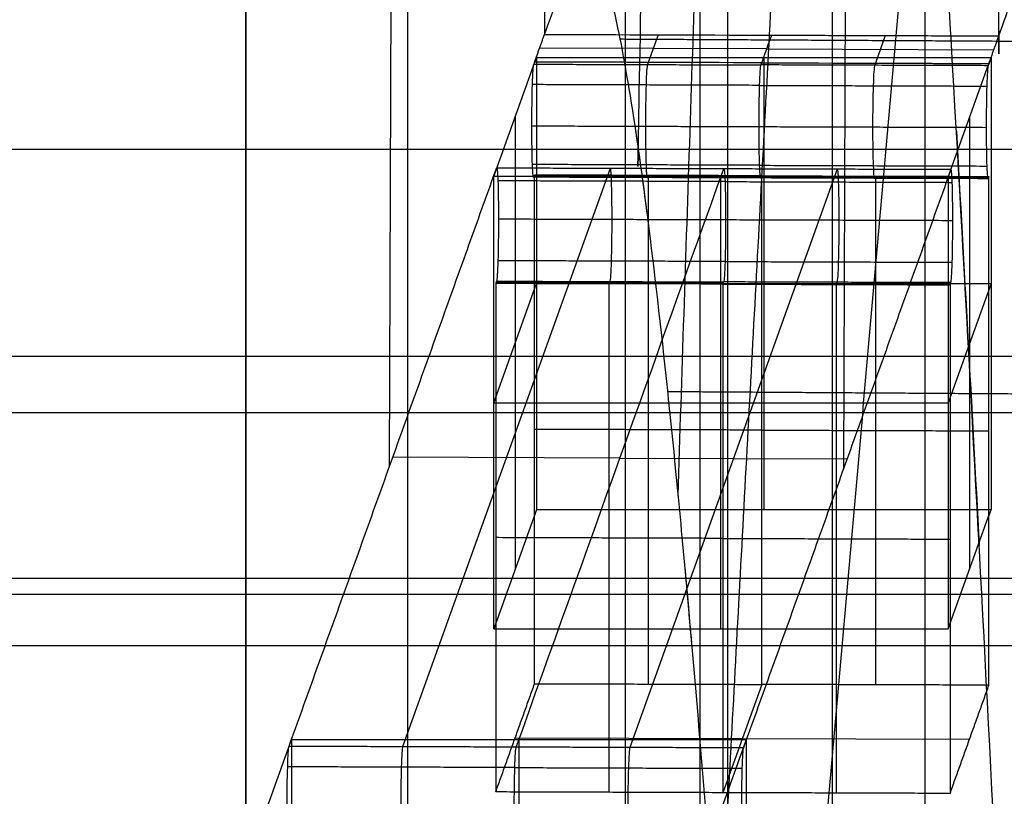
# Model space of a CAD drawing. Header units: millimetres. Extents: x -248 to 248, y -256 to 255.
# Tile 49 of 64: x 166 to 175, y 170 to 177. Entities that reach past the tile are written whole.
import ezdxf

# ---------------------------------------------------------------- set-up
doc = ezdxf.new("R2010")
doc.units = ezdxf.units.MM
doc.layers.add('Défaut', color=7, linetype='Continuous', true_color=0x000000)

msp = doc.modelspace()

# ---------------------------------------------------------------- linework, layer by layer
at = {"layer": 'Défaut'}
for p, q in [((169.2214483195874, 173.0743158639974, 523.7148125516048), (169.319658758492, 203.2113773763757, 523.718156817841)), ((173.2192797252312, 173.0617464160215, 523.846002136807), (173.3174901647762, 203.1988081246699, 523.8493464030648)), ((171.5834932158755, 176.8701721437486, 484.0967600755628), (171.4962813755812, 176.6270186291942, 486.6345969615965)), ((173.5823241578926, 176.8636510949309, 484.1648214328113), (173.4951122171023, 176.6204973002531, 486.7026612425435)), ((172.539302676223, 176.7453365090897, 485.3997109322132), (170.5404718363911, 176.7518542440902, 485.3316463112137)), ((172.5393027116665, 176.7453366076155, 485.3997099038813), (174.5381335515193, 176.7388116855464, 485.467773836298)), ((172.5127905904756, 176.6708902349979, 486.1711487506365), (172.5127905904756, 172.6891242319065, 485.7896505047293)), ((170.3247567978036, 176.146636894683, 491.6428772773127), (170.3247567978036, 172.1648709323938, 491.2613792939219)), ((174.3247567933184, 176.1466369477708, 491.6428774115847), (174.3247567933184, 172.164870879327, 491.2613791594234)), ((171.1612391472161, 175.6928962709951, 496.384218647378), (169.3356001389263, 170.6028701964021, 549.5097346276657)), ((172.4926217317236, 175.6202886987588, 486.6627891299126), (170.493790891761, 175.626810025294, 486.5947248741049)), ((173.1600699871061, 175.6863749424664, 496.4522829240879), (171.334430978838, 170.5963488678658, 549.577798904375)), ((171.4894437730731, 175.6130591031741, 486.7382457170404), (171.4962814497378, 175.6321230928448, 486.5392714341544)), ((172.1367229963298, 171.6406175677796, 496.7331080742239), (172.1367229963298, 175.6223835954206, 497.1146060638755)), ((172.4926217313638, 175.6202886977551, 486.6627891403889), (174.4914525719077, 175.613767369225, 486.7308534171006)), ((173.4882746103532, 175.6065377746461, 486.8063099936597), (173.4951122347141, 175.6256016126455, 486.6073372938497)), ((170.1367229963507, 173.6315007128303, 496.9238570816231), (170.5127905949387, 174.6800070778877, 485.9803996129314)), ((172.157235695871, 174.6852058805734, 496.4224163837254), (170.1584048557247, 174.6917272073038, 496.3543521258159)), ((170.5127905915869, 174.6800072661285, 485.9803996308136), (174.5127905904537, 174.6800072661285, 485.9803996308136)), ((171.1544015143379, 174.678934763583, 496.4878691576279), (171.1612390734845, 174.6979984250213, 496.2888983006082)), ((172.1572356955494, 174.6852058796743, 496.4224163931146), (174.1560665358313, 174.6786845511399, 496.4904806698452)), ((173.1532323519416, 174.6724134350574, 496.5559334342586), (173.1600699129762, 174.6914770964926, 496.3569625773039)), ((174.5127905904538, 174.6800074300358, 485.9803996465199), (174.1367229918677, 173.6315003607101, 496.9238570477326)), ((170.1367229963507, 173.6315005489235, 496.9238570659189), (174.1367229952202, 173.6315005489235, 496.9238570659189)), ((171.2478350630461, 173.144622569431, 522.9810087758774), (169.2490042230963, 173.1511438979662, 522.9129444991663)), ((171.2478350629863, 173.1446225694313, 522.9810087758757), (173.2466659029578, 173.1381012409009, 523.0490730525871)), ((172.4956967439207, 171.1518224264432, 486.1443588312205), (172.1538168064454, 170.1986340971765, 496.0929565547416)), ((170.3259257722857, 170.6817493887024, 491.0505955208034), (174.3235874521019, 170.6687067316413, 491.1867240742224)), ((170.3589467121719, 170.6658083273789, 548.8473148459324), (170.3589467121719, 166.6840422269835, 548.4658194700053))]:
    msp.add_line(p, q, dxfattribs=at)
for points, degree, knots in [([(175.7199100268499, 141.6737317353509, 411.1351173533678), (175.5711508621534, 146.1668919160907, 410.9098590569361), (175.4033083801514, 150.6832181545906, 411.1690499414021), (175.0371809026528, 159.5564309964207, 412.642483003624), (174.8389176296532, 163.9130322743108, 413.8564140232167), (174.4210212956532, 172.2671112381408, 417.1840763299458), (174.2014044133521, 176.264263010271, 419.2976811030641), (173.7508565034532, 183.7167990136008, 424.3275685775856), (173.5199796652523, 187.1711937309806, 427.2433327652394), (173.0574097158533, 193.3810438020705, 433.7450561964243), (172.8258032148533, 196.1352760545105, 437.3298541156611), (172.3724249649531, 200.8177614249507, 445.0051418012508), (172.1506824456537, 202.7458171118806, 449.0950398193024), (171.7272329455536, 205.6871638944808, 457.5924649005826), (171.5255348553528, 206.7003833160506, 461.9998227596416), (171.1513542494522, 207.7668159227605, 470.9307627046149), (170.9788899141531, 207.8197651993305, 475.4541076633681), (170.8250209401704, 207.3903538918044, 479.9320320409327)], 3, [-108.2326839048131, -108.2326839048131, -108.2326839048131, -108.2326839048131, -94.70359841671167, -94.70359841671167, -81.17451292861, -81.17451292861, -67.64542744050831, -67.64542744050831, -54.11634195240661, -54.11634195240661, -40.58725646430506, -40.58725646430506, -27.05817097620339, -27.05817097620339, -13.52908548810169, -13.52908548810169, 0, 0, 0, 0]), ([(174.5817396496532, 176.8603902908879, 484.1988503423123), (174.5817396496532, 176.8603905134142, 484.1988503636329), (174.5817396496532, 176.8603907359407, 484.1988503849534), (174.581739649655, 191.792013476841, 485.6294689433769), (174.581739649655, 206.7236362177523, 487.0600875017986)], 2, [-4.474675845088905e-07, -4.474675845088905e-07, -4.474675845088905e-07, 0, 0, 30.02527816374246, 30.02527816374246, 30.02527816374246]), ([(171.4086243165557, 175.8622012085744, 463.1427807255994), (171.4086248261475, 175.8622284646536, 463.1427713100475), (171.4086253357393, 175.8622557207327, 463.1427618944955), (171.6736988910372, 190.0400072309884, 458.2450891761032), (171.9387752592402, 204.2177571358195, 453.3474119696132)], 2, [-5.77222210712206e-05, -5.77222210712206e-05, -5.77222210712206e-05, 0, 0, 30.02527627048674, 30.02527627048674, 30.02527627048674]), ([(170.8249819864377, 177.5275353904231, 477.0727835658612), (170.8452618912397, 177.5806740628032, 476.4822390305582), (170.8661175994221, 177.624099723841, 475.8920077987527), (170.9088775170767, 177.6732110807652, 474.7127023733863), (170.9307934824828, 177.6816716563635, 474.1235465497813), (170.9981391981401, 177.6601783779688, 472.3575276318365), (171.0451589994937, 177.5831573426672, 471.1821184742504), (171.1189278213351, 177.372605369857, 469.4219411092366), (171.1441273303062, 177.2862394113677, 468.8341607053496), (171.195201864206, 177.0828053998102, 467.6691238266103), (171.2210787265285, 176.9658299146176, 467.0917321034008), (171.2997006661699, 176.5697454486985, 465.3747289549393), (171.3534350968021, 176.2457430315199, 464.250200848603), (171.4635548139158, 175.4804575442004, 462.0405519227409), (171.5199401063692, 175.039176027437, 460.9554305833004), (171.6353799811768, 174.0365784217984, 458.8255183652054), (171.6946294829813, 173.4726574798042, 457.7777432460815), (171.8138402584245, 172.2409183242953, 455.7597043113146), (171.8740149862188, 171.5718073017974, 454.7852417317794), (171.9954941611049, 170.1264853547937, 452.9058298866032), (172.0563109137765, 169.3560333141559, 452.0084636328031), (172.1779239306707, 167.7216519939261, 450.3007436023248), (172.2389946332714, 166.8534615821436, 449.4870669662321), (172.3592648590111, 165.0511469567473, 447.9705932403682), (172.4186131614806, 164.1154171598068, 447.2653441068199), (172.5357802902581, 162.1761151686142, 445.9588262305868), (172.5935864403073, 161.1724224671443, 445.3577412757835), (172.6790967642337, 159.6152052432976, 444.5353166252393), (172.7074025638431, 159.0875251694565, 444.2743675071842), (172.7636177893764, 158.014667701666, 443.7792868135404), (172.7915694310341, 157.4685721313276, 443.544888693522), (172.9286973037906, 154.7263615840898, 442.454070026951), (173.0312287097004, 152.4720207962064, 441.8276093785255), (173.1505973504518, 149.5799067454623, 441.3460661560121), (173.1740329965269, 148.9977488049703, 441.2649395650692), (173.2200100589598, 147.8258428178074, 441.1335368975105), (173.2425939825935, 147.2349400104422, 441.0832049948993), (173.2866171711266, 146.0513321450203, 441.0145499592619), (173.3080399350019, 145.4593360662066, 440.9961013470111), (173.3496587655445, 144.274951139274, 440.991586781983), (173.3697223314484, 143.6825387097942, 441.0072718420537), (173.3895336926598, 143.0899912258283, 441.0344608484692)], 3, [-56.62777305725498, -56.62777305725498, -56.62777305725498, -56.62777305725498, -54.85815514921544, -54.85815514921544, -53.0885372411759, -53.0885372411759, -49.54930142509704, -49.54930142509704, -47.77968351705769, -47.77968351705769, -46.01006560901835, -46.01006560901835, -42.47082979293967, -42.47082979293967, -38.93159397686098, -38.93159397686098, -35.39235816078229, -35.39235816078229, -31.85312234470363, -31.85312234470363, -28.31388652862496, -28.31388652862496, -24.77465071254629, -24.77465071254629, -21.23541489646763, -21.23541489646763, -17.69617908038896, -17.69617908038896, -15.92656117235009, -15.92656117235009, -14.15694326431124, -14.15694326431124, -7.078471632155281, -7.078471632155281, -5.308853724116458, -5.308853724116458, -3.53923581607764, -3.53923581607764, -1.769617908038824, -1.769617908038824, 0, 0, 0, 0]), ([(170.5840777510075, 176.8734323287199, 484.0627281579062), (170.6074164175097, 176.9367000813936, 483.3855364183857), (170.6307550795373, 176.9999161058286, 482.7083398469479), (170.6540937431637, 177.0631516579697, 482.0311450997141), (170.6774324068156, 177.1263872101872, 481.3539503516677), (170.700771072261, 177.1896422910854, 480.6767574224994), (170.7241097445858, 177.2529868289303, 479.9995728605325), (170.7357790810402, 177.2846590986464, 479.6609805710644), (170.7474484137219, 177.3162737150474, 479.3223828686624), (170.7591177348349, 177.347767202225, 478.9837739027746), (170.7700950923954, 177.3773931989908, 478.6652436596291), (170.7810724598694, 177.4070436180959, 478.3467154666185), (170.7920498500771, 177.4371405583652, 478.0282293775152), (170.7975385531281, 177.4521890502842, 477.8689861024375), (170.8030272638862, 177.4673491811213, 477.7097532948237), (170.8085159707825, 177.4826736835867, 477.5505363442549), (170.8140046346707, 177.4979980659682, 477.391320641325), (170.8194933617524, 177.5132003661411, 477.2320913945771), (170.8249819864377, 177.5275353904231, 477.0727835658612)], 3, [-7.024617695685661, -7.024617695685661, -7.024617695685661, -7.024617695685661, -4.982994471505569, -4.982994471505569, -4.982994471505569, -2.941371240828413, -2.941371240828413, -2.941371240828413, -1.92055957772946, -1.92055957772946, -1.92055957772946, -0.9602794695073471, -0.9602794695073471, -0.9602794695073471, -0.4801387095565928, -0.4801387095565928, -0.4801387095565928, 0, 0, 0, 0]), ([(174.5817395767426, 176.8603900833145, 484.1988524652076), (174.6047227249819, 176.9259226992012, 483.5286364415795), (174.6277058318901, 176.991418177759, 482.8584180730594), (174.6506889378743, 177.0569275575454, 482.1882010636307), (174.6736720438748, 177.1224369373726, 481.5179840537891), (174.6966551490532, 177.1879602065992, 480.8477683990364), (174.7196382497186, 177.2535478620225, 480.1775590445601), (174.731129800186, 177.2863416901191, 479.8424543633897), (174.7426213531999, 177.3191052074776, 479.5073467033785), (174.75411291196, 177.351768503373, 479.1722292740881), (174.7745157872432, 177.4097610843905, 478.5772395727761), (174.7949186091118, 177.4713240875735, 477.9825934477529), (174.8153214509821, 177.5269320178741, 477.3873763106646)], 3, [0, 0, 0, 0, 2.021410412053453, 2.021410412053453, 2.021410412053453, 4.042819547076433, 4.042819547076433, 4.042819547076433, 5.053524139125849, 5.053524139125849, 5.053524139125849, 6.848011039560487, 6.848011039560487, 6.848011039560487, 6.848011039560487]), ([(174.5817395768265, 176.8603905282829, 484.1988525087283), (174.5817396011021, 176.8603905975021, 484.1988518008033), (174.5817396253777, 176.8603906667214, 484.1988510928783), (174.5817396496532, 176.8603907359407, 484.1988503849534), (174.5983831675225, 176.9078480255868, 483.7134912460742), (174.6150297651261, 176.9552928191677, 483.2280618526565), (174.6316771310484, 177.0027397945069, 482.7426100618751)], 3, [-2.140387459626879e-06, -2.140387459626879e-06, -2.140387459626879e-06, -2.140387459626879e-06, 0, 0, 0, 1.467467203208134, 1.467467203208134, 1.467467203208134, 1.467467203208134]), ([(174.5823141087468, 176.8620282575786, 484.1820984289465), (174.5821226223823, 176.8614824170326, 484.1876824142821), (174.5819311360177, 176.8609365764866, 484.1932663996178), (174.5817396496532, 176.8603907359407, 484.1988503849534), (174.5817396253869, 176.8603906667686, 484.1988510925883), (174.5817396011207, 176.8603905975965, 484.1988518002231), (174.5817395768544, 176.8603905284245, 484.198852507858)], 3, [6.831149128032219, 6.831149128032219, 6.831149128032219, 6.831149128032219, 6.84799072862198, 6.84799072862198, 6.84799072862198, 6.84799286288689, 6.84799286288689, 6.84799286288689, 6.84799286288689]), ([(170.4729343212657, 176.0655470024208, 487.2492518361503), (170.4729430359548, 176.1974733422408, 487.2616359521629), (170.4747296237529, 176.3293550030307, 487.221805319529), (170.4811556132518, 176.5334127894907, 487.0526455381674), (170.4854891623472, 176.5988159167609, 486.9316493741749), (170.4900283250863, 176.6112173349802, 486.7995368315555)], 3, [-0.8057974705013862, -0.8057974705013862, -0.8057974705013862, -0.8057974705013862, -0.4028790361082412, -0.4028790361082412, 0, 0, 0, 0]), ([(171.489443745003, 176.6079566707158, 486.8335689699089), (171.4849074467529, 176.5953616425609, 486.965578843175), (171.4805672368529, 176.5303270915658, 487.0868059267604), (171.4741490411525, 176.3260124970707, 487.2557122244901), (171.4723540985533, 176.1942615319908, 487.2958007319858), (171.4723497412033, 176.0622863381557, 487.2832839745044)], 3, [2.75106758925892, 2.75106758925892, 2.75106758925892, 2.75106758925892, 3.15393974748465, 3.15393974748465, 3.5568512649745, 3.5568512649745, 3.5568512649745, 3.5568512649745]), ([(171.496281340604, 176.6269627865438, 486.6345915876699), (171.4962813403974, 176.6269627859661, 486.6345915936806), (171.4962813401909, 176.6269627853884, 486.6345915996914), (171.4962813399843, 176.6269627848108, 486.6345916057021), (171.4940021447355, 176.6205889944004, 486.700913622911), (171.4917229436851, 176.614272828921, 486.7672413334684), (171.4894437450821, 176.6079566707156, 486.8335689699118)], 3, [2.551067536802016, 2.551067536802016, 2.551067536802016, 2.551067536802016, 2.55106755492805, 2.55106755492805, 2.55106755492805, 2.751067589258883, 2.751067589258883, 2.751067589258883, 2.751067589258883]), ([(172.4717651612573, 176.0590256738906, 487.3173161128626), (172.4717651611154, 176.1910497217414, 487.3299655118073), (172.4735684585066, 176.3226699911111, 487.2896191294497), (172.4799788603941, 176.5272413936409, 487.1209663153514), (172.4843257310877, 176.5919073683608, 486.9995083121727), (172.4888591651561, 176.6046960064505, 486.8676011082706)], 3, [0, 0, 0, 0, 0.4029115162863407, 0.4029115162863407, 0.8057836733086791, 0.8057836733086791, 0.8057836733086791, 0.8057836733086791]), ([(173.4882745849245, 176.6014353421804, 486.9016332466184), (173.4837382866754, 176.5888403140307, 487.0336431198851), (173.4793980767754, 176.5238057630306, 487.1548702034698), (173.4729798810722, 176.3194911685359, 487.3237765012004), (173.4711849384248, 176.1877402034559, 487.3638650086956), (173.4711805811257, 176.0557650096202, 487.3513482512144)], 3, [2.751067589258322, 2.751067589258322, 2.751067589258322, 2.751067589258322, 3.15393974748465, 3.15393974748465, 3.556851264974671, 3.556851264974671, 3.556851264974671, 3.556851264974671]), ([(173.4951121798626, 176.620441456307, 486.70265588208), (173.4951121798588, 176.6204414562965, 486.70265588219), (173.4951121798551, 176.6204414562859, 486.7026558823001), (173.4951121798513, 176.6204414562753, 486.7026558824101), (173.4928329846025, 176.6140676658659, 486.7689778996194), (173.4905537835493, 176.6077515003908, 486.8353056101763), (173.48827458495, 176.6014353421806, 486.90163324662)], 3, [2.551067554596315, 2.551067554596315, 2.551067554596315, 2.551067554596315, 2.55106755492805, 2.55106755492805, 2.55106755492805, 2.751067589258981, 2.751067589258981, 2.751067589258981, 2.751067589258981]), ([(174.487690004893, 176.5981746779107, 486.9356653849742), (174.4831746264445, 176.5858382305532, 487.0670856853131), (174.4787710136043, 176.518814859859, 487.1899841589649), (174.4724495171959, 176.3182464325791, 487.356409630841), (174.4706046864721, 176.1839874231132, 487.3977228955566), (174.4705960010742, 176.0525043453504, 487.385380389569)], 3, [-0.8053767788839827, -0.8053767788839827, -0.8053767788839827, -0.8053767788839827, -0.4026883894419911, -0.4026883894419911, 0, 0, 0, 0]), ([(170.4900283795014, 175.6163198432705, 486.7042127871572), (170.4854921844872, 175.6031196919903, 486.8361616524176), (170.4811577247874, 175.6440095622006, 486.967368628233), (170.4747274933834, 175.8119236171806, 487.1722920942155), (170.4729430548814, 175.9337568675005, 487.2363683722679), (170.4729343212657, 176.0655470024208, 487.2492518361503)], 3, [-0.8052796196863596, -0.8052796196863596, -0.8052796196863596, -0.8052796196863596, -0.402658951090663, -0.402658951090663, 0, 0, 0, 0]), ([(171.4723497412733, 176.0622863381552, 487.2832839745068), (171.4723541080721, 175.9304228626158, 487.2705217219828), (171.4741469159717, 175.8087673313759, 487.2062166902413), (171.4805693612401, 175.6405522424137, 487.0014930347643), (171.4849104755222, 175.6000687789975, 486.8701295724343), (171.4894437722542, 175.6130591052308, 486.7382457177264)], 3, [3.556851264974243, 3.556851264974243, 3.556851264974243, 3.556851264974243, 3.95950343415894, 3.95950343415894, 4.362116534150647, 4.362116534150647, 4.362116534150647, 4.362116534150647]), ([(172.4888591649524, 175.6097983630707, 486.7722786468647), (172.4843287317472, 175.5970181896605, 486.9040985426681), (172.4799809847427, 175.6370952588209, 487.0356178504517), (172.473566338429, 175.8056110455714, 487.2401412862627), (172.4717651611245, 175.9270888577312, 487.3046750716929), (172.4717651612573, 176.0590256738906, 487.3173161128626)], 3, [0, 0, 0, 0, 0.4026122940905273, 0.4026122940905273, 0.8052644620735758, 0.8052644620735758, 0.8052644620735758, 0.8052644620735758]), ([(173.4711805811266, 176.055765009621, 487.3513482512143), (173.4711849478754, 175.9239015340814, 487.3385859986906), (173.4729777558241, 175.8022460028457, 487.274280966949), (173.4794002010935, 175.6340309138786, 487.069557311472), (173.4837413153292, 175.5935474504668, 486.9381938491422), (173.4882746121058, 175.6065377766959, 486.8063099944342)], 3, [3.556851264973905, 3.556851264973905, 3.556851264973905, 3.556851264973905, 3.95950343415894, 3.95950343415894, 4.362116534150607, 4.362116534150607, 4.362116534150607, 4.362116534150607]), ([(174.4705960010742, 176.0525043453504, 487.385380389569), (174.4705873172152, 175.9210439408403, 487.3730400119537), (174.4724406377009, 175.797572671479, 487.3067839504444), (174.4787636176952, 175.6323880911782, 487.10527163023), (174.4831803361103, 175.5907037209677, 486.9715728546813), (174.487690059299, 175.6032771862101, 486.8403413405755)], 3, [-0.8048409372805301, -0.8048409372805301, -0.8048409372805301, -0.8048409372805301, -0.4024204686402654, -0.4024204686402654, 0, 0, 0, 0]), ([(171.38949858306, 175.9931446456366, 463.5284088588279), (171.395856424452, 175.9503126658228, 463.399590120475), (171.4207000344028, 175.7803030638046, 462.8986748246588), (171.445808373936, 175.5982053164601, 462.4019575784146), (171.4646069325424, 175.4562686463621, 462.0352632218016)], 3, [13.74148809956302, 13.74148809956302, 13.74148809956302, 13.74148809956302, 14.1492021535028, 15.3301809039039, 15.3301809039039, 15.3301809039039, 15.3301809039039]), ([(4.000000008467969, 175.8641297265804, 463.3132749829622), (97.95159211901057, 175.8641297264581, 463.3132749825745), (191.9031842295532, 175.8641297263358, 463.3132749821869), (191.9031843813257, 175.8641297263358, 463.3132749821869), (191.9031845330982, 175.8641297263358, 463.3132749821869)], 2, [-205.1306392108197, -205.1306392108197, -205.1306392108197, 0, 0, 3.313747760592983e-07, 3.313747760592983e-07, 3.313747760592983e-07]), ([(170.1618237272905, 175.6961569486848, 496.3501865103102), (170.1663598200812, 175.7092234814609, 496.2182278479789), (170.1706935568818, 175.6682503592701, 496.087034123), (170.1771231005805, 175.5002950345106, 495.8821268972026), (170.1789088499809, 175.3784613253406, 495.8180120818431), (170.1789175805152, 175.2466480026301, 495.8051264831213)], 3, [-0.8053434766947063, -0.8053434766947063, -0.8053434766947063, -0.8053434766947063, -0.4027096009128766, -0.4027096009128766, 0, 0, 0, 0]), ([(171.1783330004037, 175.2433873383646, 495.8391586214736), (171.178328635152, 175.3752739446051, 495.8519230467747), (171.1765345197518, 175.4969301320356, 495.9162665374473), (171.1701127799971, 175.6651852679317, 496.1209733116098), (171.1657724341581, 175.7057529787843, 496.2523222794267), (171.1612390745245, 175.692896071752, 496.3842207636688)], 3, [24.56279531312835, 24.56279531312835, 24.56279531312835, 24.56279531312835, 24.965498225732, 24.965498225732, 25.36812756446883, 25.36812756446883, 25.36812756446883, 25.36812756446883]), ([(172.1606544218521, 175.6896352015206, 496.4182550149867), (172.1651849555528, 175.7022833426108, 496.286419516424), (172.1695319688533, 175.6621210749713, 496.1549135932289), (172.1759459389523, 175.4935652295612, 495.9504061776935), (172.1777484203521, 175.3720865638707, 495.8858340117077), (172.1777484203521, 175.2401266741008, 495.8731907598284)], 3, [0, 0, 0, 0, 0.4026314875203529, 0.4026314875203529, 0.8053343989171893, 0.8053343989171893, 0.8053343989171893, 0.8053343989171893]), ([(172.4956967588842, 175.6288621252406, 486.5733067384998), (172.3275685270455, 175.6294107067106, 486.5675810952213), (172.1594402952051, 175.6299592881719, 486.5618554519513), (171.9913120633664, 175.63050786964, 486.556129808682), (171.8231838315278, 175.6310564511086, 486.5504041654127), (171.6550555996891, 175.631605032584, 486.544678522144), (171.4869273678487, 175.6321536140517, 486.5389528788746), (171.1569069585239, 175.6332304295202, 486.5277139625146), (170.8268865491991, 175.6343072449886, 486.5164750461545), (170.4968660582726, 175.6353838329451, 486.505238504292)], 3, [0, 0, 0, 0, 0.5046797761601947, 0.5046797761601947, 0.5046797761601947, 1.009359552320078, 1.009359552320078, 1.009359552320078, 1.99999999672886, 1.99999999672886, 1.99999999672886, 1.99999999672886]), ([(173.1771638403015, 175.2368660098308, 495.907222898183), (173.1771594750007, 175.3687526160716, 495.9199873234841), (173.1753653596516, 175.4904088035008, 495.9843308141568), (173.168943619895, 175.6586639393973, 496.1890375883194), (173.1646032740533, 175.6992316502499, 496.3203865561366), (173.1600699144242, 175.6863747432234, 496.4522850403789)], 3, [24.56279531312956, 24.56279531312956, 24.56279531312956, 24.56279531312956, 24.965498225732, 24.965498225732, 25.36812756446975, 25.36812756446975, 25.36812756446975, 25.36812756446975]), ([(174.17657926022, 175.2336053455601, 495.9412550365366), (174.1765705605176, 175.3649523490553, 495.9540950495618), (174.1747351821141, 175.4884990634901, 496.0198314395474), (174.1684106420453, 175.6538092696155, 496.2214016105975), (174.1639979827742, 175.6961119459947, 496.3550404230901), (174.1594854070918, 175.6831142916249, 496.4863150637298)], 3, [-0.8049335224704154, -0.8049335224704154, -0.8049335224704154, -0.8049335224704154, -0.4024667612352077, -0.4024667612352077, 0, 0, 0, 0]), ([(170.1789175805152, 175.2466480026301, 495.8051264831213), (170.1789088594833, 175.1147422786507, 495.79274453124), (170.1771220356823, 174.9829018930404, 495.8325860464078), (170.1706946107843, 174.7789505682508, 496.001798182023), (170.1663613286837, 174.7136402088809, 496.1227953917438), (170.1618237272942, 174.7012592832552, 496.2548640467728)], 3, [-0.8056031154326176, -0.8056031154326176, -0.8056031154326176, -0.8056031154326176, -0.4027639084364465, -0.4027639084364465, 0, 0, 0, 0]), ([(171.1612390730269, 174.6979984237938, 496.28889830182), (171.1657739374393, 174.7105735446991, 496.1569286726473), (171.1701138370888, 174.775515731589, 496.0357018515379), (171.1765334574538, 174.9797230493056, 495.8667434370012), (171.1783286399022, 175.1114327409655, 495.8266439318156), (171.1783330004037, 175.2433873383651, 495.8391586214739)], 3, [23.75720353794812, 23.75720353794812, 23.75720353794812, 23.75720353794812, 24.1599628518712, 24.1599628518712, 24.56279531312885, 24.56279531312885, 24.56279531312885, 24.56279531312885]), ([(172.1777484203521, 175.2401266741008, 495.8731907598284), (172.1777484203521, 175.1081232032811, 495.8605433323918), (172.1759448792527, 174.9765442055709, 495.9009008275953), (172.1695330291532, 174.7720798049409, 496.0696064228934), (172.1651864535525, 174.7075054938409, 496.1910645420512), (172.1606544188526, 174.6947375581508, 496.3229325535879)], 3, [0, 0, 0, 0, 0.4028324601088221, 0.4028324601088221, 0.8055939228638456, 0.8055939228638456, 0.8055939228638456, 0.8055939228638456]), ([(173.1600699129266, 174.6914770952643, 496.3569625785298), (173.1646047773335, 174.7040522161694, 496.2249929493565), (173.168944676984, 174.7689944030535, 496.1037661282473), (173.1753642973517, 174.9732017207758, 495.9348077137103), (173.177159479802, 175.1049114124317, 495.8947082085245), (173.1771638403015, 175.2368660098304, 495.9072228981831)], 3, [23.75720353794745, 23.75720353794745, 23.75720353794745, 23.75720353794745, 24.1599628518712, 24.1599628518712, 24.5627953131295, 24.5627953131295, 24.5627953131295, 24.5627953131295]), ([(174.1594854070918, 174.6882166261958, 496.3909926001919), (174.163999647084, 174.7005349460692, 496.2596039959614), (174.1684029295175, 174.7674695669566, 496.1367067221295), (174.1747254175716, 174.9679277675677, 495.9702415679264), (174.1765879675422, 175.1021447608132, 495.9284039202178), (174.17657926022, 175.2336053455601, 495.9412550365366)], 3, [-0.8053819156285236, -0.8053819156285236, -0.8053819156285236, -0.8053819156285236, -0.4026909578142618, -0.4026909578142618, 0, 0, 0, 0]), ([(172.1538168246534, 174.6756737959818, 496.5219044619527), (171.9872476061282, 174.6762172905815, 496.5162319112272), (171.8206783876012, 174.676760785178, 496.5105593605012), (171.6541091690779, 174.6773042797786, 496.5048868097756), (171.4875399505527, 174.6778477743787, 496.49921425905), (171.3209707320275, 174.6783912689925, 496.4935417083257), (171.1544015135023, 174.6789347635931, 496.4878691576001), (170.8212630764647, 174.6800217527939, 496.4765240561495), (170.4881246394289, 174.6811087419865, 496.4651789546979), (170.1549860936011, 174.6821954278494, 496.4538370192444)], 3, [-1.999999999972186, -1.999999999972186, -1.999999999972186, -1.999999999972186, -1.499999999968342, -1.499999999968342, -1.499999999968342, -0.9999999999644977, -0.9999999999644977, -0.9999999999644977, 0, 0, 0, 0]), ([(172.1538168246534, 174.6756737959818, 496.5219044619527), (172.3206982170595, 174.6751293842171, 496.5275865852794), (172.4875796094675, 174.6745849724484, 496.5332687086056), (172.6544610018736, 174.6740405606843, 496.5389508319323), (172.8213423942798, 174.6734961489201, 496.5446329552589), (172.9882237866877, 174.6729517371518, 496.5503150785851), (173.1551051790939, 174.6724073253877, 496.5559972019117), (173.4876194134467, 174.6713225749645, 496.567318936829), (173.8201336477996, 174.6702378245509, 496.5786406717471), (174.1526477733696, 174.6691527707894, 496.5899655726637)], 3, [0, 0, 0, 0, 0.5009369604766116, 0.5009369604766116, 0.5009369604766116, 1.001873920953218, 1.001873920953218, 1.001873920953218, 2.000000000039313, 2.000000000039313, 2.000000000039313, 2.000000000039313]), ([(171.6662698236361, 173.7307042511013, 458.2904587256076), (173.662793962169, 173.7176654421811, 458.4236565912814), (175.659318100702, 173.7046266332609, 458.5568544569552), (175.6593254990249, 173.7046265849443, 458.5568549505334), (175.6593328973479, 173.7046265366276, 458.5568554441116)], 2, [2.39820192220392e-05, 2.39820192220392e-05, 2.39820192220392e-05, 3.99999999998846, 3.99999999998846, 4.000014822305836, 4.000014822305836, 4.000014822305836]), ([(50.47198773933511, 173.5446213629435, 476.8607321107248), (120.8957501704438, 173.5446213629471, 476.8607321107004), (191.3195126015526, 173.5446213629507, 476.8607321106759), (191.3195433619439, 173.5446213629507, 476.8607321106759), (191.3195741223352, 173.5446213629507, 476.8607321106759)], 2, [-154.2398995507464, -154.2398995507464, -154.2398995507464, 9.60494704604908e-16, 9.60494704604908e-16, 6.737043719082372e-05, 6.737043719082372e-05, 6.737043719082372e-05]), ([(191.903196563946, 172.0843224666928, 464.622113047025), (191.9031903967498, 172.0843224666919, 464.6221130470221), (191.9031842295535, 172.084322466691, 464.6221130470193), (97.95159212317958, 172.0844415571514, 464.6220718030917), (4.000000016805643, 172.0845606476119, 464.6220305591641)], 2, [0, 0, 0, 1.233439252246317e-05, 1.233439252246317e-05, 187.9031965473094, 187.9031965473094, 187.9031965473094]), ([(168.3190907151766, 170.0604605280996, 549.9254174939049), (168.3190994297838, 170.1923868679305, 549.9378016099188), (168.3208860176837, 170.3242685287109, 549.8979709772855), (168.3273120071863, 170.5283263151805, 549.7288111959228), (168.3316455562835, 170.5937294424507, 549.6078150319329), (168.336184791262, 170.6061310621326, 549.4757003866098)], 3, [-0.8057995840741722, -0.8057995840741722, -0.8057995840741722, -0.8057995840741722, -0.4028811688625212, -0.4028811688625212, 0, 0, 0, 0]), ([(169.3356001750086, 170.6028702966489, 549.5097335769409), (169.3310638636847, 170.5902755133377, 549.6417438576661), (169.3267236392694, 170.5252408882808, 549.7629713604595), (169.3203054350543, 170.3209260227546, 549.9318778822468), (169.3185104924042, 170.1891750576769, 549.9719663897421), (169.3185061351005, 170.0571998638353, 549.9594496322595)], 3, [78.76814113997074, 78.76814113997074, 78.76814113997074, 78.76814113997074, 79.1710143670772, 79.1710143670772, 79.57392588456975, 79.57392588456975, 79.57392588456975, 79.57392588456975]), ([(170.3179215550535, 170.0539391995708, 549.9934817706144), (170.3179215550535, 170.1859632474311, 550.0061311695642), (170.3197248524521, 170.3175835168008, 549.9657847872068), (170.3261352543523, 170.5221549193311, 549.797131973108), (170.3304821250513, 170.5868208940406, 549.675673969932), (170.3350155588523, 170.5996095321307, 549.543766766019)], 3, [0, 0, 0, 0, 0.4029115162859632, 0.4029115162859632, 0.8057836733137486, 0.8057836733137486, 0.8057836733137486, 0.8057836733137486]), ([(171.3344310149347, 170.5963489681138, 549.5777978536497), (171.3298947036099, 170.5837541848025, 549.7098081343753), (171.3255544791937, 170.5187195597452, 549.8310356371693), (171.3191362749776, 170.3144046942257, 549.9999421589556), (171.3173413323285, 170.1826537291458, 550.040030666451), (171.3173369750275, 170.0506785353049, 550.0275139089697)], 3, [78.76814113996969, 78.76814113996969, 78.76814113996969, 78.76814113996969, 79.1710143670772, 79.1710143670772, 79.57392588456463, 79.57392588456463, 79.57392588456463, 79.57392588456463]), ([(172.3338464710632, 170.5930884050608, 549.6118289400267), (172.3293072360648, 170.5806867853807, 549.7439435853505), (172.3249736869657, 170.5152836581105, 549.8649397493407), (172.3185476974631, 170.311225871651, 550.0340995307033), (172.3167611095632, 170.1793442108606, 550.0739301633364), (172.3167523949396, 170.0474178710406, 550.0615460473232)], 3, [-0.8057995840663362, -0.8057995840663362, -0.8057995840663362, -0.8057995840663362, -0.4029184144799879, -0.4029184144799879, 0, 0, 0, 0])]:
    msp.add_open_spline(points, degree=degree, knots=knots, dxfattribs=at)
for points, degree in [([(170.5840776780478, 206.7366779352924, 486.9239674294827), (170.5840777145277, 191.8050551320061, 485.4933477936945), (170.5840777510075, 176.8734323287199, 484.0627281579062)], 2), ([(174.5817395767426, 176.8603900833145, 484.1988524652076), (174.5817395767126, 191.7920130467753, 485.6294710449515), (174.5817395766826, 206.7236360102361, 487.0600896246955)], 2), ([(167.9569987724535, 169.5489296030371, 560.5099019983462), (167.9569987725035, 184.4805508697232, 561.9405204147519), (167.9569987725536, 199.4121721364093, 563.3711388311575)], 2), ([(167.957029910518, 199.4122580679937, 563.3702412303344), (167.9570298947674, 184.4806368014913, 561.9396228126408), (167.9570298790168, 169.5490155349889, 560.5090043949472)], 2), ([(171.9550237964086, 169.5369189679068, 560.6352589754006), (171.9550240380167, 184.4685403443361, 562.0658774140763), (171.9550242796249, 199.4001617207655, 563.4964958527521)], 2), ([(172.1958766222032, 169.2016155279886, 564.1382411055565), (172.1958766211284, 184.133237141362, 565.5688595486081), (172.1958766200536, 199.0648587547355, 566.9994779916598)], 2), ([(173.117655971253, 168.8770436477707, 567.5289804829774), (173.1176559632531, 183.8086654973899, 568.9595989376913), (173.1176559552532, 198.7402873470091, 570.3902173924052)], 2), ([(169.3778991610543, 198.6049287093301, 571.8029796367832), (169.3778991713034, 183.6733068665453, 570.3723611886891), (169.3778991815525, 168.7416850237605, 568.9417427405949)], 2), ([(171.7586575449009, 172.8110041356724, 456.6939366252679), (172.1826951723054, 185.6043239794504, 448.8662484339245), (172.6067380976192, 198.3976390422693, 441.0385527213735)], 2), ([(171.2971297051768, 168.3735908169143, 572.7863752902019), (171.2971296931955, 183.3052126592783, 574.2169937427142), (171.2971296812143, 198.2368345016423, 575.6476121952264)], 2), ([(173.9311643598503, 197.9113626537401, 579.0469264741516), (173.9311643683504, 182.9797408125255, 577.6163080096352), (173.9311643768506, 168.0481189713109, 576.1856895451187)], 2), ([(172.1158148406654, 168.5563411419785, 451.1729014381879), (172.702085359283, 179.4184508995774, 440.8358733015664), (173.2883639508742, 190.2805510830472, 430.4988355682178)], 2), ([(172.4718485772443, 163.2341591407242, 446.6718423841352), (173.219903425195, 171.6797684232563, 434.2878665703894), (173.9679690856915, 180.1253623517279, 421.9038809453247)], 2), ([(170.4968659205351, 176.6302831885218, 486.6005651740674), (170.5404718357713, 176.7518577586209, 485.3316466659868), (170.5840777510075, 176.8734323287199, 484.0627281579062)], 2), ([(170.5840777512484, 176.8734336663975, 484.0627282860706), (170.5845004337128, 176.87457903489, 484.0504637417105), (170.5849231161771, 176.8757244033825, 484.0381991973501), (170.5853457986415, 176.8768697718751, 484.02593465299)], 3), ([(170.5840777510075, 176.8734323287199, 484.0627281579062), (171.2503546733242, 176.871258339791, 484.0854169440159), (171.916631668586, 176.8690858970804, 484.1081037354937), (172.5829086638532, 176.8669131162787, 484.1307904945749)], 3), ([(171.2473820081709, 176.8333181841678, 466.517301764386), (173.24467218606, 176.8224783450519, 466.628060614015), (175.2419623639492, 176.811638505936, 466.738819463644)], 2), ([(172.4956967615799, 176.623702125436, 486.668623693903), (172.5393027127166, 176.7453076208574, 485.3997070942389), (172.5829086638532, 176.8669131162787, 484.1307904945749)], 2), ([(172.5829086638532, 176.8669131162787, 484.1307904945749), (173.5823241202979, 176.8636515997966, 484.1648214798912), (174.5817395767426, 176.8603900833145, 484.1988524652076)], 2), ([(172.5829086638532, 176.8669121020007, 484.1307903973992), (173.5823241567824, 176.8636514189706, 484.1648203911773), (174.5817396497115, 176.8603907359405, 484.1988503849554)], 2), ([(174.4945275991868, 176.6172395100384, 486.736693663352), (174.5381335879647, 176.7388147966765, 485.4677730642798), (174.5817395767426, 176.8603900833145, 484.1988524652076)], 2), ([(170.1367229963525, 175.6223836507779, 497.1146060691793), (170.324756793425, 176.1466368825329, 491.6428774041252), (170.5127905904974, 176.6708901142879, 486.1711487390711)], 2), ([(170.5127905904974, 176.6708901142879, 486.1711487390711), (172.5127905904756, 176.6708902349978, 486.1711487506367), (174.5127905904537, 176.6708903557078, 486.1711487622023)], 2), ([(170.5127905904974, 176.6708901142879, 486.1711487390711), (170.512790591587, 174.6800071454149, 485.9803996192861), (170.5127905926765, 172.689124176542, 485.789650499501)], 2), ([(174.5127905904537, 176.6708903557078, 486.1711487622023), (174.3247567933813, 176.1466369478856, 491.6428774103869), (174.1367229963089, 175.6223835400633, 497.1146060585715)], 2), ([(174.5127905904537, 176.6708903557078, 486.1711487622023), (174.5127905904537, 174.6800073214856, 485.9803996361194), (174.5127905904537, 172.6891242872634, 485.7896505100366)], 2), ([(170.4968659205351, 176.6302831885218, 486.6005651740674), (170.4945867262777, 176.6238496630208, 486.6668814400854), (170.4923075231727, 176.6175334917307, 486.7332092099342), (170.4900283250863, 176.6112173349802, 486.7995368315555)], 3), ([(170.4900283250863, 176.6112173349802, 486.7995368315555), (171.4894437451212, 176.6079566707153, 486.833568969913), (172.4888591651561, 176.6046960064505, 486.8676011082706)], 2), ([(172.4956967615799, 176.623702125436, 486.668623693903), (171.8294198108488, 176.6259323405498, 486.6459410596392), (171.1631428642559, 176.6281049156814, 486.6232528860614), (170.4968659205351, 176.6302831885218, 486.6005651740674)], 3), ([(171.7615181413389, 176.6260821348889, 486.6436219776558), (171.12919202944, 176.6281816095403, 486.6220935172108), (170.4968659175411, 176.6302810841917, 486.6005650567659)], 2), ([(172.4888591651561, 176.6046960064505, 486.8676011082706), (172.4911383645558, 176.6110121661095, 486.8012734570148), (172.4934175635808, 176.6173283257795, 486.7349458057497), (172.4956967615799, 176.623702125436, 486.668623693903)], 3), ([(174.487690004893, 176.5981746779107, 486.9356653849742), (173.4882745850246, 176.6014353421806, 486.9016332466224), (172.4888591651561, 176.6046960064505, 486.8676011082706)], 2), ([(172.4956967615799, 176.623702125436, 486.668623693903), (173.1619737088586, 176.6215847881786, 486.6913172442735), (173.8282506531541, 176.6194098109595, 486.7140052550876), (174.4945275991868, 176.6172395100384, 486.736693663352)], 3), ([(173.4885476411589, 176.620462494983, 486.7024323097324), (173.9915376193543, 176.6188504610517, 486.7195629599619), (174.4945275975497, 176.6172384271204, 486.7366936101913)], 2), ([(174.4945275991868, 176.6172395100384, 486.736693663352), (174.4922484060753, 176.6108070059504, 486.8030099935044), (174.4899692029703, 176.6044908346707, 486.8693377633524), (174.487690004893, 176.5981746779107, 486.9356653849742)], 3), ([(172.4767738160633, 176.4249606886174, 487.2052886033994), (171.4773582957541, 176.4281747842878, 487.1712549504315), (170.477942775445, 176.4313888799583, 487.1372212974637)], 2), ([(172.4767738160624, 176.4249606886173, 487.2052886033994), (173.4761891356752, 176.4216534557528, 487.2393192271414), (174.4756044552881, 176.4183462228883, 487.2733498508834)], 2), ([(172.4717651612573, 176.0590256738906, 487.3173161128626), (171.4723497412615, 176.0622863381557, 487.2832839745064), (170.4729343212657, 176.0655470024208, 487.2492518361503)], 2), ([(174.4705960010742, 176.0525043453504, 487.385380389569), (173.4711805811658, 176.0557650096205, 487.3513482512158), (172.4717651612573, 176.0590256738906, 487.3173161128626)], 2), ([(171.3833083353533, 176.0346450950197, 463.6540197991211), (171.42054594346, 175.7862489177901, 462.8972431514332), (171.4584018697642, 175.5104678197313, 462.1494838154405), (171.4967770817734, 175.2080322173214, 461.4126898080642)], 3), ([(174.2081684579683, 176.0213150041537, 419.3437828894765), (174.2757207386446, 174.826898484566, 418.6611112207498), (174.3425818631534, 173.610047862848, 418.0175806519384), (174.4086075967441, 172.3733783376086, 417.4145885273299)], 3), ([(172.4767738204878, 175.7213489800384, 487.1378745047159), (171.4773582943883, 175.7246557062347, 487.1038498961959), (170.4779427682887, 175.727962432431, 487.069825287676)], 2), ([(172.4767738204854, 175.7213489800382, 487.1378745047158), (173.4761891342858, 175.7181343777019, 487.1719141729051), (174.4756044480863, 175.7149197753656, 487.2059538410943)], 2), ([(168.336184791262, 170.6061310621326, 549.4757003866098), (169.2490042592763, 173.1511440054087, 522.9129434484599), (170.1618237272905, 175.6961569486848, 496.3501865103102)], 2), ([(170.1367229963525, 171.6406176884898, 496.7331080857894), (170.1367229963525, 173.6315006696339, 496.9238570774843), (170.1367229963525, 175.6223836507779, 497.1146060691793)], 2), ([(174.1367229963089, 175.6223835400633, 497.1146060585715), (172.1367229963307, 175.6223835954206, 497.1146060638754), (170.1367229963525, 175.6223836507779, 497.1146060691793)], 2), ([(172.1606544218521, 175.6896352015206, 496.4182550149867), (171.1612390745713, 175.6928960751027, 496.3842207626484), (170.1618237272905, 175.6961569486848, 496.3501865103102)], 2), ([(170.3350155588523, 170.5996095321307, 549.543766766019), (170.9435618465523, 172.2962847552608, 531.8352628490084), (171.5521081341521, 173.9929599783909, 514.1267589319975), (172.1606544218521, 175.6896352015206, 496.4182550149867)], 3), ([(170.4968660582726, 175.6353838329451, 486.505238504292), (170.493447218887, 175.6258518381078, 486.6047256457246), (170.4900283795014, 175.6163198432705, 486.7042127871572)], 2), ([(172.4888591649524, 175.6097983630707, 486.7722786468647), (171.4894437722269, 175.6130591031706, 486.738245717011), (170.4900283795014, 175.6163198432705, 486.7042127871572)], 2), ([(170.4968657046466, 171.1583434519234, 486.0762977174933), (170.4968658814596, 173.3968636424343, 486.2907681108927), (170.4968660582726, 175.6353838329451, 486.505238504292)], 2), ([(171.4962814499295, 175.6321230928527, 486.5392714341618), (171.496281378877, 174.1397764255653, 486.3962898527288), (171.4962813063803, 172.647429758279, 486.2533082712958), (171.4962812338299, 171.1550830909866, 486.1103266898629)], 3), ([(174.1594854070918, 175.6831142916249, 496.4863150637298), (173.1600699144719, 175.6863747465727, 496.4522850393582), (172.1606544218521, 175.6896352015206, 496.4182550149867)], 2), ([(174.1594854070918, 175.6831142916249, 496.4863150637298), (173.2466659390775, 173.1381013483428, 523.0490720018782), (172.3338464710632, 170.5930884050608, 549.6118289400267)], 2), ([(172.4888591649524, 175.6097983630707, 486.7722786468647), (172.4911383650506, 175.6161529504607, 486.7059546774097), (172.4934175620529, 175.6225075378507, 486.6396307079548), (172.4956967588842, 175.6288621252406, 486.5733067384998)], 3), ([(172.4956966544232, 171.1518224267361, 486.1443588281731), (172.4956967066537, 173.3903422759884, 486.3588327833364), (172.4956967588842, 175.6288621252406, 486.5733067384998)], 2), ([(172.4956967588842, 175.6288621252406, 486.5733067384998), (173.4951122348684, 175.6256016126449, 486.6073372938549), (174.4945277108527, 175.6223411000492, 486.6413678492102)], 2), ([(173.4951122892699, 175.6256017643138, 486.607335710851), (173.4951122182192, 174.1332550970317, 486.4643541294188), (173.4951121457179, 172.6409084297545, 486.3213725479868), (173.4951120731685, 171.1485617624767, 486.1783909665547)], 3), ([(174.1367229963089, 175.6223835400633, 497.1146060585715), (174.1367229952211, 173.6315004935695, 496.9238570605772), (174.1367229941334, 171.6406174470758, 496.7331080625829)], 2), ([(174.4945277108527, 175.6223411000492, 486.6413678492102), (174.4911088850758, 175.6128091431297, 486.7408545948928), (174.487690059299, 175.6032771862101, 486.8403413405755)], 2), ([(174.494527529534, 171.1453011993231, 486.2124220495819), (174.4945276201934, 173.3838211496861, 486.426894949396), (174.4945277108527, 175.6223411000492, 486.6413678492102)], 2), ([(172.17273866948, 175.5778506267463, 496.0526689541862), (171.1733233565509, 175.5810653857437, 496.0186292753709), (170.1739080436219, 175.5842801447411, 495.9845895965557)], 2), ([(172.1727386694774, 175.5778506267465, 496.0526689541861), (173.1721541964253, 175.5745440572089, 496.0866935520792), (174.1715697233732, 175.5712374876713, 496.1207181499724)], 2), ([(174.487690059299, 175.6032771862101, 486.8403413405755), (173.4882746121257, 175.6065377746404, 486.8063099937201), (172.4888591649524, 175.6097983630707, 486.7722786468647)], 2), ([(172.1777484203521, 175.2401266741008, 495.8731907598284), (171.1783330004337, 175.2433873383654, 495.8391586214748), (170.1789175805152, 175.2466480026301, 495.8051264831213)], 2), ([(174.17657926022, 175.2336053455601, 495.9412550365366), (173.1771638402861, 175.2368660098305, 495.9072228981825), (172.1777484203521, 175.2401266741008, 495.8731907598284)], 2), ([(172.1727386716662, 174.8743029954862, 495.9852610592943), (171.1733233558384, 174.8776101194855, 495.9512303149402), (170.1739080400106, 174.8809172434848, 495.917199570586)], 2), ([(172.1727386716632, 174.8743029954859, 495.9852610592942), (173.1721541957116, 174.8710887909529, 496.0192945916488), (174.17156971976, 174.86787458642, 496.0533281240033)], 2), ([(170.1549860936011, 174.6821954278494, 496.4538370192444), (170.1549859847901, 172.4436754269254, 496.2393646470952), (170.154985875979, 170.2051554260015, 496.024892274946)], 2), ([(170.1618237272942, 174.7012592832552, 496.2548640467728), (170.1584049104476, 174.6917273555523, 496.3543505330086), (170.1549860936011, 174.6821954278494, 496.4538370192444)], 2), ([(170.1618237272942, 174.7012592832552, 496.2548640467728), (171.1612390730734, 174.697998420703, 496.2888983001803), (172.1606544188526, 174.6947375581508, 496.3229325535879)], 2), ([(171.1544012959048, 170.2018947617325, 496.0589244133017), (171.1544013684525, 171.6942414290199, 496.2019059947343), (171.1544014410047, 173.1865880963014, 496.3448875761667), (171.1544015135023, 174.678934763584, 496.4878691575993)], 3), ([(172.1538168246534, 174.6756737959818, 496.5219044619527), (172.1538167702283, 172.4371539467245, 496.3074305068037), (172.1538167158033, 170.1986340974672, 496.0929565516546)], 2), ([(172.1606544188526, 174.6947375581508, 496.3229325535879), (172.1583752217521, 174.6883829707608, 496.3892565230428), (172.1560960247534, 174.6820283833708, 496.4555804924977), (172.1538168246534, 174.6756737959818, 496.5219044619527)], 3), ([(174.1594854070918, 174.6882166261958, 496.3909926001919), (173.1600699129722, 174.6914770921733, 496.3569625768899), (172.1606544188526, 174.6947375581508, 496.3229325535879)], 2), ([(173.1532321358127, 170.1953734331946, 496.1269886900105), (173.1532322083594, 171.6877201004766, 496.269970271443), (173.1532322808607, 173.1800667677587, 496.4129518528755), (173.1532323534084, 174.6724134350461, 496.555933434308)], 3), ([(174.1526477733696, 174.6691527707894, 496.5899655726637), (174.1526476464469, 172.4306327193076, 496.3754937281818), (174.1526475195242, 170.1921126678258, 496.1610218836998)], 2), ([(174.1526477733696, 174.6691527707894, 496.5899655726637), (174.1560665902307, 174.6786846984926, 496.4904790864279), (174.1594854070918, 174.6882166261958, 496.3909926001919)], 2), ([(4.00000000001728, 174.0416200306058, 681.6078492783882), (113.968197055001, 174.0416200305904, 681.6078492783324), (223.9363941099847, 174.041620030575, 681.6078492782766)], 2), ([(4.000000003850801, 173.5446323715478, 476.8605932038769), (66.43986130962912, 173.5446167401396, 476.8607797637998), (128.879715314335, 173.5445986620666, 476.86096608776), (191.31955767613, 173.5445784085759, 476.8611518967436)], 3), ([(4.000000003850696, 173.5444553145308, 476.862413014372), (97.65975717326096, 173.5444553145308, 476.862413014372), (191.3195143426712, 173.5444553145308, 476.862413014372)], 2), ([(172.4956967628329, 173.3903424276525, 486.3588312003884), (171.4962813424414, 173.3936030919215, 486.3247990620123), (170.4968659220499, 173.3968637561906, 486.2907669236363)], 2), ([(172.4956967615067, 173.3903424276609, 486.3588312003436), (173.4951121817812, 173.3870817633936, 486.3928633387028), (174.4945276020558, 173.3838210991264, 486.4268954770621)], 2), ([(170.5127905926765, 172.689124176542, 485.789650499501), (170.3247567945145, 172.1648709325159, 491.2613792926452), (170.1367229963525, 171.6406176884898, 496.7331080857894)], 2), ([(174.5127905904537, 172.6891242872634, 485.7896505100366), (172.5127905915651, 172.6891242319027, 485.7896505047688), (170.5127905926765, 172.689124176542, 485.789650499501)], 2), ([(174.1367229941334, 171.6406174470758, 496.7331080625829), (174.3247567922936, 172.1648708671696, 491.2613792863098), (174.5127905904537, 172.6891242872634, 485.7896505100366)], 2), ([(172.1538168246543, 172.4371540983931, 496.3074289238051), (171.1544014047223, 172.4404147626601, 496.2733967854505), (170.1549859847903, 172.4436754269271, 496.2393646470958)], 2), ([(172.1538168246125, 172.4371540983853, 496.3074289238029), (173.1532322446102, 172.4338934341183, 496.3414610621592), (174.1526476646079, 172.4306327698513, 496.3754932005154)], 2), ([(171.8122140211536, 172.2428190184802, 455.8010854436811), (171.8339272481, 172.0073681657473, 455.4438884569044), (171.8557106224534, 171.7649700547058, 455.0912781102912), (171.8775477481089, 171.5158133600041, 454.7435140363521)], 3), ([(4.000000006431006, 171.9472520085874, 535.472518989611), (116.6703144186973, 171.9472520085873, 535.472518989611), (229.3406288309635, 171.9472520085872, 535.472518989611)], 2), ([(170.1367229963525, 171.6406176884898, 496.7331080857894), (172.136722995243, 171.6406175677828, 496.7331080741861), (174.1367229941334, 171.6406174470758, 496.7331080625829)], 2), ([(4.000000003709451, 171.4933665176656, 652.007727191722), (114.6469285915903, 171.4933665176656, 652.0077271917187), (225.293857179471, 171.4933665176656, 652.0077271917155)], 2), ([(170.154985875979, 170.2051554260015, 496.024892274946), (170.3259257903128, 170.6817494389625, 491.0505949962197), (170.4968657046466, 171.1583434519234, 486.0762977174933)], 2), ([(170.4968657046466, 171.1583434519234, 486.0762977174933), (171.4962811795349, 171.1550829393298, 486.1103282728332), (172.4956966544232, 171.1518224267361, 486.1443588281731)], 2), ([(174.494527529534, 171.1453011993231, 486.2124220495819), (173.4951120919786, 171.1485618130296, 486.1783904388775), (172.4956966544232, 171.1518224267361, 486.1443588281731)], 2), ([(174.1526475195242, 170.1921126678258, 496.1610218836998), (174.3235875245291, 170.6687069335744, 491.1867219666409), (174.494527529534, 171.1453011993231, 486.2124220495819)], 2), ([(167.9828793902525, 169.6172731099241, 559.790769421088), (168.1082352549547, 169.9668019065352, 556.1429528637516), (168.2335911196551, 170.3163085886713, 552.4951341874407), (168.3589469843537, 170.6658083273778, 548.8473148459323)], 3), ([(170.3350155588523, 170.5996095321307, 549.543766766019), (169.3356001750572, 170.6028702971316, 549.5097335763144), (168.336184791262, 170.6061310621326, 549.4757003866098)], 2), ([(168.3589469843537, 170.6658083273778, 548.8473148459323), (168.3589467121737, 168.6749252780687, 548.6565671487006), (168.3589464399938, 166.6840422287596, 548.4658194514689)], 2), ([(168.3589469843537, 170.6658083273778, 548.8473148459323), (170.3589469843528, 170.6658083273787, 548.8473148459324), (172.3589469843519, 170.6658083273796, 548.8473148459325)], 2), ([(172.3338464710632, 170.5930884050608, 549.6118289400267), (171.3344310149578, 170.5963489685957, 549.5777978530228), (170.3350155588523, 170.5996095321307, 549.543766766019)], 2), ([(172.3589469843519, 170.6658083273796, 548.8473148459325), (172.2335911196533, 170.3163085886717, 552.4951341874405), (172.1082352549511, 169.9668019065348, 556.1429528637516), (171.9828793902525, 169.6172731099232, 559.7907694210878)], 3), ([(172.3589469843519, 170.6658083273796, 548.8473148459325), (172.3589469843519, 168.6749252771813, 548.656567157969), (172.3589469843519, 166.6840422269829, 548.4658194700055)], 2), ([(170.3229302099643, 170.419874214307, 549.881454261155), (169.3235146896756, 170.4230883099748, 549.8474206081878), (168.3240991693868, 170.4263024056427, 549.8133869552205)], 2), ([(170.3229302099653, 170.4198742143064, 549.881454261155), (171.3223455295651, 170.4165669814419, 549.9154848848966), (172.3217608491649, 170.4132597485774, 549.9495155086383)], 2), ([(172.1538167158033, 170.1986340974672, 496.0929565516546), (171.1544012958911, 170.2018947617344, 496.0589244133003), (170.154985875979, 170.2051554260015, 496.024892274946)], 2), ([(174.1526475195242, 170.1921126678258, 496.1610218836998), (173.1532321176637, 170.1953733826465, 496.1269892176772), (172.1538167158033, 170.1986340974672, 496.0929565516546)], 2)]:
    msp.add_open_spline(points, degree=degree, dxfattribs=at)

doc.saveas('drawing.dxf')
